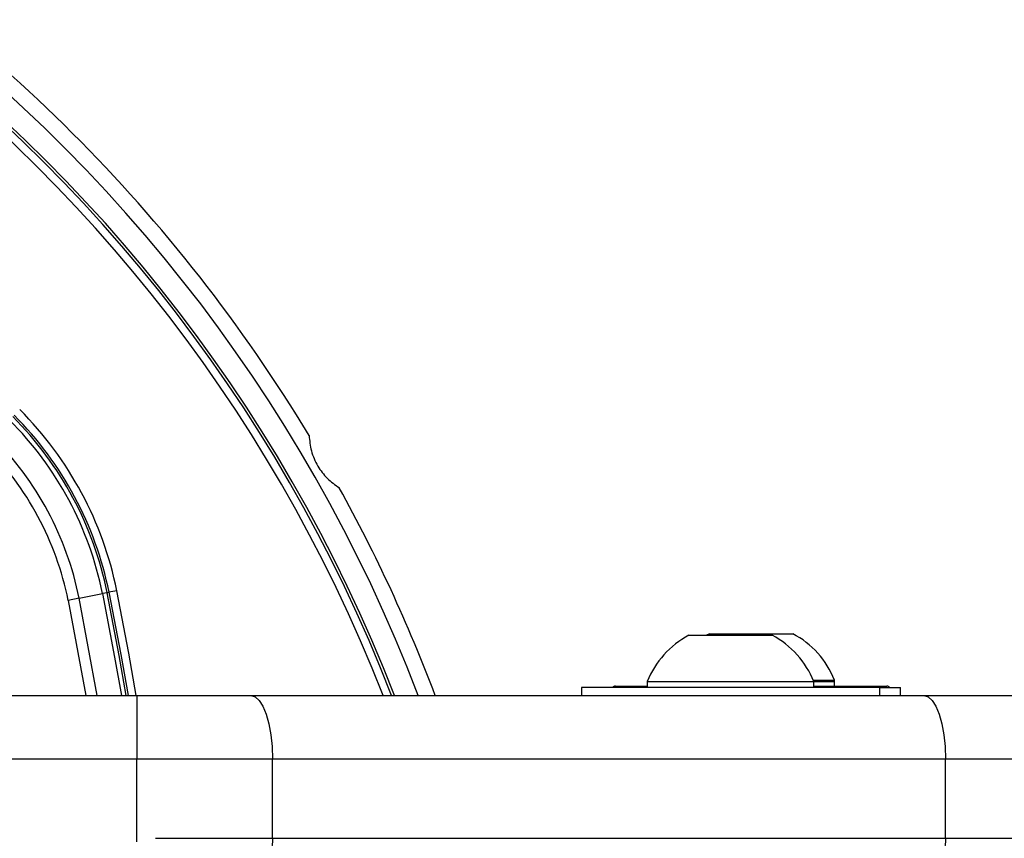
# Model space of a CAD drawing. Header units: millimetres. Extents: x 20 to 26059, y 28 to 17777.
# Tile 54 of 72: x 9233 to 9357, y 13317 to 13420. Entities that reach past the tile are written whole.
import ezdxf

# ---------------------------------------------------------------- set-up
doc = ezdxf.new("R2010")
doc.units = ezdxf.units.MM
doc.header["$LTSCALE"] = 2
doc.layers.add('COMPONENT_GEOMETRY', color=7, linetype='Continuous')
doc.styles.add('SLDTEXTSTYLE0', font='TXT', dxfattribs={"width": 0.75})
doc.dimstyles.new('SLDDIMSTYLE0', dxfattribs={"dimtxt": 150, "dimasz": 6.604, "dimexe": 0, "dimexo": 0.0625, "dimgap": 37.5, "dimtad": 0, "dimtih": 1, "dimtoh": 1, "dimdec": 0, "dimrnd": 1e-09, "dimzin": 12, "dimdsep": 46, "dimtxsty": 'SLDTEXTSTYLE0', "dimsah": 1, "dimcen": 0.09, "dimadec": 0, "dimazin": 3, "dimtfac": 1, "dimtdec": 0, "dimtofl": 0, "dimtmove": 0, "dimatfit": 3, "dimfxl": 1, "dimfrac": 2, "dimtolj": 1, "dimtzin": 12, "dimarcsym": 0})

# ---------------------------------------------------------------- blocks, each defined once
blk = doc.blocks.new('_D')
at = {"layer": 'COMPONENT_GEOMETRY', "color": 7}
for p, q in [((8742.94, 17777.25), (8697.24, 17777.25)), ((8697.24, 17777.25), (8697.24, 17539.12)), ((9453.98, 17777.25), (9499.68, 17777.25)), ((9499.68, 17777.25), (9499.68, 17539.12)), ((2197.17, 13286.24), (2197.17, 17567.56)), ((15999.75, 13309.49), (15999.75, 17567.56)), ((2197.17, 17561.21), (8621.17, 17561.21)), ((15999.75, 17561.21), (9575.75, 17561.21)), ((8697.24, 17539.12), (8742.94, 17539.12)), ((9499.68, 17539.12), (9453.98, 17539.12))]:
    blk.add_line(p, q, dxfattribs=at)
for points in [[(2197.17, 17561.21), (2203.77, 17560.19), (2203.77, 17562.22)], [(15999.75, 17561.21), (15993.15, 17562.22), (15993.15, 17560.19)]]:
    blk.add_solid(points, dxfattribs=at)
at = {"layer": 'COMPONENT_GEOMETRY', "color": 7, "char_height": 150, "attachment_point": 1, "style": 'SLDTEXTSTYLE0'}
for s, insert in [('22\'7.70"', (8742.94, 17732.48)), ('6901mm', (8689.29, 17508.06))]:
    blk.add_mtext(s, dxfattribs=dict(at, insert=insert))

msp = doc.modelspace()

# ---------------------------------------------------------------- linework, layer by layer
at = {"color": 7, "linetype": 'Continuous', "lineweight": 25}
for p, q in [((9240.75, 13347.2), (9239.36, 13346.92)), ((9240.75, 13347.2), (9243.69, 13347.79)), ((9244.26, 13347.9), (9243.69, 13347.79)), ((9244.26, 13347.9), (9244.5, 13347.95)), ((9245.48, 13348.15), (9244.5, 13347.95)), ((9317.59, 13342.53), (9328.09, 13342.53)), ((9320.19, 13342.73), (9319.83, 13342.53)), ((9320.19, 13342.73), (9330.69, 13342.73)), ((9304.04, 13335.93), (9304.04, 13334.93)), ((9341.64, 13335.93), (9304.04, 13335.93)), ((9308.34, 13336.13), (9312.34, 13336.13)), ((9312.34, 13336.69), (9312.34, 13335.93)), ((9312.34, 13336.69), (9333.34, 13336.69)), ((9333.26, 13336.89), (9335.94, 13336.89)), ((9333.34, 13335.93), (9333.34, 13336.69)), ((9333.34, 13336.69), (9335.94, 13336.69)), ((9333.34, 13336.13), (9342.54, 13336.13)), ((9335.94, 13336.13), (9335.94, 13336.89)), ((9335.94, 13336.13), (9335.94, 13336.69)), ((9341.64, 13334.93), (9341.64, 13335.93)), ((9341.64, 13335.93), (9344.24, 13335.93)), ((9344.24, 13334.93), (9344.24, 13335.93)), ((9227.58, 13334.93), (9248.03, 13334.93)), ((9248.03, 13334.93), (9262.39, 13334.93)), ((9248.03, 13334.93), (9248.03, 13326.93)), ((9262.39, 13334.93), (9347.21, 13334.93)), ((9347.21, 13334.93), (9374.84, 13334.93)), ((9248.03, 13326.93), (9228.21, 13326.93)), ((9265.13, 13326.93), (9248.03, 13326.93)), ((9248.03, 13316.49), (9248.03, 13326.93)), ((9265.13, 13316.93), (9265.13, 13326.93)), ((9349.94, 13326.93), (9265.13, 13326.93)), ((9349.94, 13316.93), (9349.94, 13326.93)), ((9382.84, 13326.93), (9349.94, 13326.93)), ((9250.37, 13316.93), (9265.13, 13316.93)), ((9265.13, 13316.93), (9349.94, 13316.93)), ((9349.94, 13316.93), (9382.84, 13316.93))]:
    msp.add_line(p, q, dxfattribs=at)
at = {"color": 8, "linetype": 'Continuous', "lineweight": 25}
for p, q in [((9243.02, 13334.93), (9240.75, 13347.2)), ((9239.36, 13346.92), (9241.59, 13334.93))]:
    msp.add_line(p, q, dxfattribs=at)
at = {"color": 8, "linetype": 'Continuous', "lineweight": 25, "flags": 128}
for points in [[(9243.69, 13347.79), (9245.22, 13339.79), (9246.07, 13334.93)], [(9246.66, 13334.93), (9245.78, 13339.99), (9244.26, 13347.9)], [(9247.93, 13334.93), (9246.99, 13340.27), (9245.48, 13348.15)]]:
    msp.add_lwpolyline(points, dxfattribs=at)
at = {"color": 7, "linetype": 'Continuous', "lineweight": 25, "flags": 128}
for points in [[(9244.5, 13347.95), (9246.01, 13340.09), (9246.91, 13334.93)], [(9262.39, 13334.93), (9262.93, 13334.78), (9263.44, 13334.32), (9263.91, 13333.58), (9264.33, 13332.59), (9264.67, 13331.38), (9264.92, 13329.99), (9265.08, 13328.49), (9265.13, 13326.93)], [(9347.21, 13334.93), (9347.74, 13334.78), (9348.26, 13334.32), (9348.73, 13333.58), (9349.14, 13332.59), (9349.48, 13331.38), (9349.74, 13329.99), (9349.89, 13328.49), (9349.94, 13326.93)], [(9265.13, 13316.93), (9265.11, 13316.54), (9265.08, 13316.17), (9265.01, 13315.82), (9264.93, 13315.52), (9264.82, 13315.27), (9264.71, 13315.08), (9264.58, 13314.97), (9264.44, 13314.93)], [(9349.94, 13316.93), (9349.93, 13316.54), (9349.89, 13316.17), (9349.83, 13315.82), (9349.74, 13315.52), (9349.64, 13315.27), (9349.52, 13315.08), (9349.39, 13314.97), (9349.26, 13314.93)]]:
    msp.add_lwpolyline(points, dxfattribs=at)
at = {"color": 7, "linetype": 'Continuous', "lineweight": 25}
for centre, radius, start, end in [((9098.46, 13264.43), 320, 26.9591, 153.0346), ((9098.46, 13264.43), 317, 26.3608, 153.6157), ((9098.46, 13264.43), 198, 20.8585, 159.1415), ((9098.46, 13264.43), 195.2, 21.1724, 158.8276), ((9098.46, 13264.43), 200, 31.0906, 58.9094), ((9201.61, 13339.33), 44.76, 11.3672, 45), ((9201.61, 13339.33), 42.92, 11.3672, 45), ((9201.61, 13339.33), 43.51, 11.3672, 45), ((9201.61, 13339.33), 43.76, 11.3672, 45), ((9201.61, 13339.33), 39.92, 11.3672, 45), ((9201.61, 13339.33), 38.51, 11.3672, 45), ((9098.46, 13264.43), 200, 20.6403, 28.9094), ((9322.84, 13332.53), 11.29, 117.7009, 158.3898), ((9322.84, 13332.53), 11.29, 21.6102, 62.2991), ((9325.44, 13332.73), 11.29, 21.6102, 62.2991), ((9308.34, 13335.73), 0.4, 90, 150), ((9342.54, 13335.73), 0.4, 30, 90)]:
    msp.add_arc(centre, radius, start, end, dxfattribs=at)
at = {"color": 8, "linetype": 'Continuous', "lineweight": 25}
for radius, start, end in [(194.87, 21.2097, 158.7903), (193.87, 21.3244, 158.6756)]:
    msp.add_arc((9098.46, 13264.43), radius, start, end, dxfattribs=at)
at = {"color": 7, "linetype": 'Continuous', "lineweight": 25}
msp.add_open_spline([(9269.73, 13367.71), (9269.79, 13367.07), (9269.91, 13365.78), (9270.74, 13363.87), (9271.99, 13362.21), (9273.01, 13361.49), (9273.54, 13361.12)], degree=3, knots=[0, 0, 0, 0, 0.25434, 0.510225, 0.74435, 1, 1, 1, 1], dxfattribs=at)

# ---------------------------------------------------------------- dimensions: what is measured, and where the dimension line sits
at = {"layer": 'COMPONENT_GEOMETRY', "color": 7}
dim = msp.add_linear_dim(base=(2197.17, 17561.21), p1=(15999.75, 13306.95), p2=(2197.17, 13283.7), dimstyle='SLDDIMSTYLE0', dxfattribs=at)
dim.commit()
dim.dimension.update_dxf_attribs({"geometry": '_D', "text_midpoint": (9098.46, 17561.21), "dimtype": 160})

doc.saveas('drawing.dxf')
